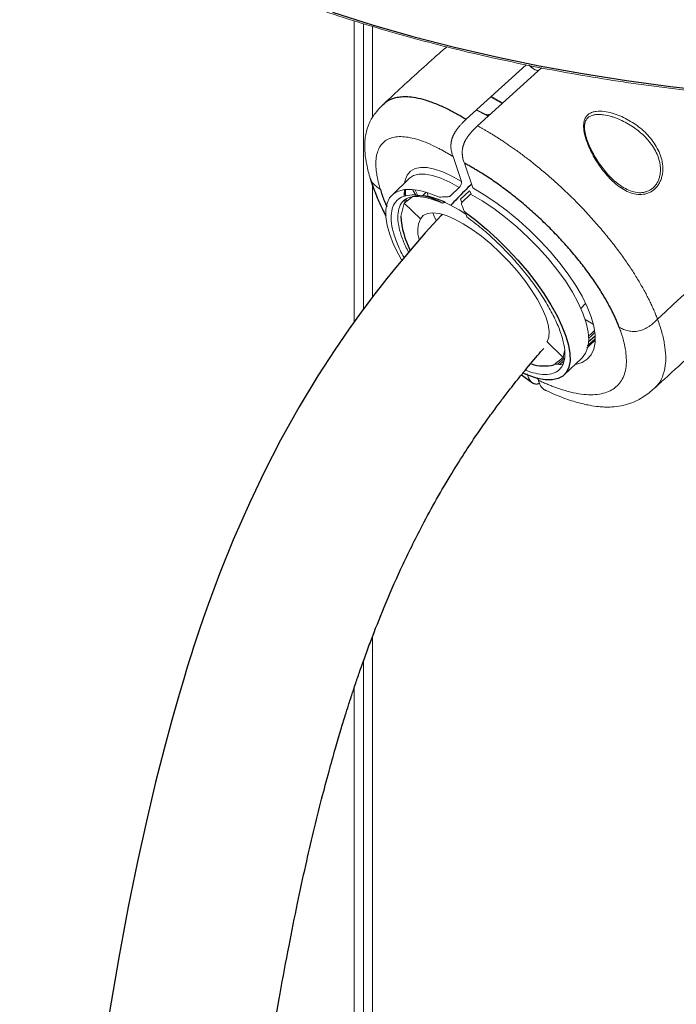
# Paper-space layout '_Isometric' of a CAD drawing. Header units: millimetres. Extents: x -1342 to 1339, y -551 to 2740.
# Tile 76 of 90: x 627 to 764, y 1094 to 1299. Entities that reach past the tile are written whole.
import ezdxf

# ---------------------------------------------------------------- set-up
doc = ezdxf.new("R2010")
doc.units = ezdxf.units.MM

psp = doc.layouts.new('_Isometric')

# ---------------------------------------------------------------- linework, layer by layer
at = {"color": 144, "linetype": 'Continuous', "lineweight": 18}
for p, q in [((697.22, 1236.4), (697.22, 1299.24)), ((699.17, 1298.63), (699.17, 1239.08)), ((701, 1298.06), (701, 1278.97)), ((720.59, 1278.66), (733.13, 1290.03)), ((736.33, 1289.41), (722.96, 1277.29)), ((725.71, 1283.3), (728.09, 1281.95)), ((722.71, 1280.57), (724.74, 1279.53)), ((724.84, 1279.59), (722.74, 1280.61)), ((725.08, 1279.21), (724.99, 1279.48)), ((719.6, 1265.69), (717.84, 1270.87)), ((721.97, 1264.33), (720.2, 1269.5)), ((701, 1265.02), (701, 1241.52)), ((708.77, 1266.34), (705.1, 1262.83)), ((710.05, 1262.8), (709.48, 1263.87)), ((709.94, 1263.84), (710.48, 1262.78)), ((711.49, 1262.7), (712.26, 1263.44)), ((712.48, 1263.37), (712.57, 1262.61)), ((719.15, 1264.4), (717.32, 1262.65)), ((721.27, 1263.73), (719.43, 1261.96)), ((721.6, 1263.12), (721.27, 1263.73)), ((707.63, 1261.14), (706.95, 1258.35)), ((707.63, 1261.14), (709.44, 1262.54)), ((711.02, 1257.85), (707.63, 1261.14)), ((707.72, 1261.93), (707.81, 1261.28)), ((719.43, 1261.96), (719.69, 1261.29)), ((720.36, 1259.29), (720.7, 1258.3)), ((745.48, 1240.12), (745.59, 1240.06)), ((747.13, 1235.89), (745.43, 1236.87)), ((737.48, 1232.2), (737.43, 1232.13)), ((737.48, 1232.2), (740.87, 1228.92)), ((740.87, 1228.92), (741.14, 1230.27)), ((740.87, 1228.92), (738.9, 1227.38)), ((741, 1228.22), (740.14, 1227.43)), ((735.66, 1224.17), (735.53, 1224.54)), ((701, 1170.53), (701, 853.16)), ((699.17, 1165.61), (699.17, 852.72)), ((697.22, 850.98), (697.22, 1159.99))]:
    psp.add_line(p, q, dxfattribs=at)
at = {"color": 7, "linetype": 'Continuous', "lineweight": 25}
for p, q in [((721.52, 1263.04), (719.69, 1261.29)), ((708.14, 1261.54), (708.07, 1262.01)), ((744.54, 1239.16), (745.53, 1240.17)), ((746.12, 1232.23), (747.43, 1233.4)), ((741.06, 1225.26), (744.73, 1228.78)), ((732.14, 1225.3), (734.42, 1223.62))]:
    psp.add_line(p, q, dxfattribs=at)
at = {"color": 7, "linetype": 'Continuous', "lineweight": 25, "flags": 128}
for points in [[(692.64, 1301.03), (700.97, 1298.42), (709.47, 1295.99), (718.13, 1293.75), (726.92, 1291.7), (735.85, 1289.85), (744.89, 1288.2), (754.04, 1286.75), (763.27, 1285.5), (772.58, 1284.46), (781.96, 1283.62), (791.38, 1282.99), (800.84, 1282.58), (810.31, 1282.37), (819.8, 1282.37), (829.28, 1282.58), (838.73, 1282.99), (848.15, 1283.62)], [(715.52, 1258.75), (715.34, 1258.56), (712.05, 1254.93), (708.87, 1251.28), (705.89, 1247.71), (704.01, 1245.38), (702.56, 1243.54), (701.53, 1242.21), (700.47, 1240.82), (698.63, 1238.35), (696.17, 1234.93), (693.15, 1230.53), (689.63, 1225.1), (685.72, 1218.62), (681.81, 1211.63), (678.38, 1204.96), (675.38, 1198.64), (671.94, 1190.81), (669.08, 1183.69), (666.71, 1177.3), (665.69, 1174.4), (664.84, 1171.93), (664.21, 1170.06), (663.88, 1169.04), (663.66, 1168.37), (663.59, 1168.16), (663.3, 1167.24), (662.88, 1165.93), (662.34, 1164.2), (661.67, 1162.03), (660.49, 1158.06), (659.09, 1153.12), (657.49, 1147.17), (655.72, 1140.17), (653.81, 1132.07), (651.96, 1123.64), (650.03, 1114.17), (648.04, 1103.59), (646.02, 1091.84)], [(720.36, 1259.29), (722.59, 1257.62), (724.83, 1255.75), (727.06, 1253.73), (729.23, 1251.57), (731.31, 1249.32), (733.29, 1246.99), (735.12, 1244.62), (736.79, 1242.25), (738.28, 1239.91), (739.55, 1237.63), (740.59, 1235.44), (741.4, 1233.37), (741.95, 1231.46), (742.24, 1229.72), (742.27, 1228.19), (742.03, 1226.89), (741.53, 1225.83), (740.78, 1225.02), (739.78, 1224.49), (738.55, 1224.23), (737.11, 1224.25), (735.47, 1224.55), (733.67, 1225.13), (732.42, 1225.65)]]:
    psp.add_lwpolyline(points, dxfattribs=at)
at = {"color": 144, "linetype": 'Continuous', "lineweight": 18, "flags": 128}
for points in [[(728.22, 1282.06), (728.17, 1282.09), (725.84, 1283.42)], [(725.44, 1279.66), (725.41, 1279.67), (725.38, 1279.68), (725.36, 1279.68), (725.34, 1279.68), (725.33, 1279.67)], [(707.68, 1265.3), (707.82, 1265.96), (708.27, 1267.03), (708.96, 1267.84), (709.9, 1268.37), (711.06, 1268.62), (712.42, 1268.59), (713.99, 1268.28), (715.72, 1267.68), (717.6, 1266.82), (719.6, 1265.69)], [(719.15, 1264.4), (717.15, 1265.53), (715.28, 1266.38), (713.57, 1266.95), (712.04, 1267.23), (710.71, 1267.21), (709.6, 1266.9), (708.77, 1266.34)], [(714.83, 1262.49), (712.81, 1263.26), (710.94, 1263.78), (709.24, 1264.02), (707.73, 1263.98), (706.45, 1263.67), (705.4, 1263.09), (704.6, 1262.24), (704.07, 1261.14), (703.8, 1259.81), (703.8, 1258.26), (704.08, 1256.51), (704.63, 1254.6), (705.44, 1252.54), (706.5, 1250.36), (707.09, 1249.29)], [(707.7, 1263.98), (707.65, 1262.85), (707.66, 1262.64)], [(744.73, 1228.78), (744.78, 1228.83), (745.53, 1229.84), (746, 1231.1), (746.17, 1232.58), (746.06, 1234.27), (745.65, 1236.15), (744.96, 1238.18), (743.99, 1240.33), (742.76, 1242.58), (741.29, 1244.89), (739.6, 1247.23), (737.71, 1249.57), (735.65, 1251.86), (733.45, 1254.08), (731.14, 1256.2), (728.76, 1258.18), (726.34, 1260), (723.91, 1261.63), (721.52, 1263.04)], [(721.97, 1264.33), (724.35, 1262.92), (726.77, 1261.3), (729.19, 1259.5), (731.57, 1257.54), (733.89, 1255.44), (736.11, 1253.24), (738.2, 1250.96), (740.14, 1248.63), (741.9, 1246.29), (743.45, 1243.97), (744.77, 1241.69), (745.86, 1239.49), (746.68, 1237.4), (747.24, 1235.44), (747.52, 1233.65), (747.51, 1232.04), (747.23, 1230.64), (746.68, 1229.47), (745.85, 1228.53), (744.77, 1227.86), (743.44, 1227.44), (743.31, 1227.42)], [(709.44, 1262.54), (710.62, 1262.72), (712, 1262.64), (713.57, 1262.29), (715.29, 1261.69), (717.16, 1260.83), (719.13, 1259.73), (720.51, 1258.86)], [(715.17, 1261.49), (715.25, 1261.36), (715.35, 1261.27), (715.47, 1261.21), (715.6, 1261.18), (715.74, 1261.19), (715.89, 1261.24), (716.03, 1261.32), (716.17, 1261.44)], [(719.64, 1260.86), (719.79, 1260.46), (719.94, 1260.05), (720.08, 1259.64)], [(711.02, 1257.85), (711.63, 1258.55), (712.51, 1258.98), (713.62, 1259.11), (714.95, 1258.97), (716.47, 1258.54), (718.14, 1257.83), (719.94, 1256.86), (721.83, 1255.66), (723.77, 1254.23), (725.71, 1252.62), (727.63, 1250.86), (729.48, 1248.97), (731.22, 1247.01), (732.82, 1245), (734.24, 1243), (735.46, 1241.04), (736.46, 1239.16), (737.2, 1237.39), (737.68, 1235.79), (737.89, 1234.37), (737.82, 1233.16), (737.48, 1232.2)], [(713.59, 1259.11), (713.8, 1258.59), (714.29, 1257.53)], [(746.15, 1233.41), (746.52, 1233.74), (747.41, 1234.54)], [(747.47, 1234.11), (746.75, 1233.47), (746.17, 1232.95)], [(739.69, 1227.5), (740.92, 1228.64), (741.05, 1228.75)], [(739.07, 1227.51), (739.23, 1227.49), (740.68, 1227.4)], [(740.26, 1227.41), (740.13, 1227.43), (739.17, 1227.59)]]:
    psp.add_lwpolyline(points, dxfattribs=at)
at = {"color": 144, "linetype": 'Continuous', "lineweight": 18}
for centre, radius, start, end in [((1094.28, 881.38), 487.62, 124.7322, 133.19), ((718.39, 1215.65), 46.88, 91.9477, 93.8156), ((716.58, 1255.35), 6.1, 155.7437, 196.5796), ((735.87, 1224.02), 0.186, 130.6408, 199.6331)]:
    psp.add_arc(centre, radius, start, end, dxfattribs=at)
at = {"color": 7, "linetype": 'Continuous', "lineweight": 25}
for centre, radius, start, end in [((724.87, 1279.44), 0.158, 68.6975, 141.8743), ((724.14, 1259.32), 17.21, 183.206, 207.3148), ((736.86, 1235.74), 8.61, 251.9344, 283.7292)]:
    psp.add_arc(centre, radius, start, end, dxfattribs=at)
at = {"color": 144, "linetype": 'Continuous', "lineweight": 18}
for points, knots in [([(640.2, 1323.79), (641.3, 1323.15), (644.51, 1321.32), (649.98, 1318.4), (656.68, 1315.05), (663.59, 1311.85), (670.68, 1308.79), (677.96, 1305.88), (685.42, 1303.12), (693.04, 1300.52), (700.81, 1298.08), (708.73, 1295.8), (716.79, 1293.69), (724.97, 1291.74), (733.26, 1289.97), (741.66, 1288.36), (750.16, 1286.93), (758.73, 1285.68), (767.38, 1284.61), (776.09, 1283.71), (784.85, 1283), (793.64, 1282.46), (802.47, 1282.11), (811.31, 1281.94), (820.15, 1281.96), (828.99, 1282.16), (837.81, 1282.53), (846.6, 1283.1), (855.35, 1283.84), (864.05, 1284.76), (872.69, 1285.86), (881.25, 1287.14), (889.73, 1288.6), (898.12, 1290.22), (906.4, 1292.03), (914.56, 1294), (922.6, 1296.14), (930.49, 1298.44), (938.25, 1300.91), (945.84, 1303.53), (953.27, 1306.31), (960.52, 1309.25), (967.59, 1312.33), (974.46, 1315.55), (981.13, 1318.92), (986.25, 1321.69), (989.13, 1323.34), (989.91, 1323.79)], [0, 0, 0, 0, 0.011995, 0.03478, 0.057565, 0.080349, 0.103132, 0.125915, 0.148697, 0.171478, 0.194259, 0.217038, 0.239817, 0.262595, 0.285373, 0.308149, 0.330926, 0.353701, 0.376477, 0.399251, 0.422026, 0.4448, 0.467575, 0.490349, 0.513123, 0.535897, 0.558671, 0.581445, 0.60422, 0.626994, 0.649769, 0.672545, 0.695321, 0.718097, 0.740875, 0.763652, 0.786431, 0.80921, 0.83199, 0.854772, 0.877554, 0.900336, 0.92312, 0.945905, 0.968691, 0.991477, 1, 1, 1, 1]), ([(716.52, 1293.79), (716.14, 1293.46), (713.01, 1290.75), (708.65, 1286.79), (704.69, 1283.1), (703.44, 1281.93)], [0, 0, 0, 0, 0.086949, 0.710249, 1, 1, 1, 1]), ([(733.74, 1289.98), (734.28, 1289.5), (734.85, 1289), (735.61, 1288.81), (735.65, 1288.8)], [0, 0, 0, 0, 0.9421253, 1, 1, 1, 1]), ([(735.62, 1288.77), (735.61, 1288.77), (735.09, 1288.91), (734.46, 1289.28), (733.97, 1289.76), (733.84, 1289.89)], [0, 0, 0, 0, 0.01132, 0.74127, 1, 1, 1, 1]), ([(703.43, 1281.93), (702.7, 1281.2), (701.41, 1279.9), (700.25, 1277.81), (699.73, 1276.15), (699.49, 1274.86), (699.37, 1273.37), (699.44, 1271.48), (699.77, 1269.11), (700.28, 1267.27), (700.55, 1266.28)], [0, 0, 0, 0, 0.159648, 0.286241, 0.381911, 0.462454, 0.563905, 0.687262, 0.832323, 1, 1, 1, 1]), ([(725.44, 1279.66), (725.35, 1279.57), (725.23, 1279.51), (724.97, 1279.47), (724.84, 1279.48), (724.74, 1279.53)], [0, 0, 0, 0, 0.5, 0.5, 1, 1, 1, 1]), ([(725.33, 1279.67), (725.31, 1279.66), (725.27, 1279.62), (725.18, 1279.58), (725.09, 1279.56), (725.01, 1279.56), (724.95, 1279.57), (724.93, 1279.58), (724.93, 1279.59)], [0, 0, 0, 0, 0.166838, 0.348975, 0.533984, 0.717985, 0.898562, 1, 1, 1, 1]), ([(751.07, 1279.95), (751.61, 1279.79), (752.15, 1279.6), (753.19, 1279.17), (753.7, 1278.92), (755.19, 1278.12), (756.12, 1277.5), (757.41, 1276.43), (757.83, 1276.05), (758.63, 1275.24), (759, 1274.82), (759.68, 1273.93), (760, 1273.46), (760.57, 1272.48), (760.82, 1271.97), (761.23, 1270.92), (761.39, 1270.38), (761.55, 1269.55), (761.59, 1269.26), (761.64, 1268.7), (761.65, 1268.42), (761.63, 1267.59), (761.54, 1267.02), (761.32, 1266.23), (761.23, 1265.98), (761, 1265.48), (760.87, 1265.24), (760.59, 1264.79), (760.43, 1264.59), (760.07, 1264.2), (759.88, 1264.02), (759.47, 1263.7), (759.26, 1263.57), (758.81, 1263.33), (758.57, 1263.23), (757.85, 1263.01), (757.34, 1262.94), (756.32, 1262.96), (755.81, 1263.04), (754.79, 1263.34), (754.3, 1263.54), (753.35, 1264.04), (752.9, 1264.33), (752, 1264.99), (751.57, 1265.35), (750.76, 1266.11), (750.37, 1266.52), (749.63, 1267.36), (749.27, 1267.81), (748.59, 1268.71), (748.28, 1269.17), (747.68, 1270.1), (747.39, 1270.57), (746.86, 1271.54), (746.61, 1272.04), (746.16, 1273.03), (745.95, 1273.53), (745.59, 1274.53), (745.44, 1275.04), (745.2, 1276.06), (745.12, 1276.58), (745.1, 1277.34), (745.11, 1277.6), (745.17, 1278.1), (745.22, 1278.34), (745.35, 1278.69), (745.4, 1278.81), (745.51, 1279.04), (745.58, 1279.14), (745.73, 1279.35), (745.82, 1279.44), (746, 1279.62), (746.11, 1279.71), (746.43, 1279.93), (746.68, 1280.05), (747.19, 1280.22), (747.46, 1280.28), (748.29, 1280.38), (748.85, 1280.36), (749.97, 1280.22), (750.52, 1280.1), (751.07, 1279.95)], [0, 0, 0, 0, 0.03125, 0.03125, 0.0625, 0.0625, 0.125, 0.125, 0.15625, 0.15625, 0.1875, 0.1875, 0.21875, 0.21875, 0.25, 0.25, 0.28125, 0.28125, 0.296875, 0.296875, 0.3125, 0.3125, 0.34375, 0.34375, 0.359375, 0.359375, 0.375, 0.375, 0.390625, 0.390625, 0.40625, 0.40625, 0.421875, 0.421875, 0.4375, 0.4375, 0.46875, 0.46875, 0.5, 0.5, 0.53125, 0.53125, 0.5625, 0.5625, 0.59375, 0.59375, 0.625, 0.625, 0.65625, 0.65625, 0.6875, 0.6875, 0.71875, 0.71875, 0.75, 0.75, 0.78125, 0.78125, 0.8125, 0.8125, 0.84375, 0.84375, 0.859375, 0.859375, 0.875, 0.875, 0.882812, 0.882812, 0.890625, 0.890625, 0.898437, 0.898437, 0.90625, 0.90625, 0.921875, 0.921875, 0.9375, 0.9375, 0.96875, 0.96875, 1, 1, 1, 1]), ([(750.84, 1279.26), (750.32, 1279.41), (749.79, 1279.53), (748.99, 1279.64), (748.73, 1279.67), (748.19, 1279.69), (747.92, 1279.68), (747.39, 1279.62), (747.14, 1279.57), (746.65, 1279.41), (746.41, 1279.29), (746.01, 1279.01), (745.83, 1278.83), (745.57, 1278.43), (745.47, 1278.21), (745.34, 1277.76), (745.3, 1277.53), (745.27, 1277.06), (745.28, 1276.82), (745.34, 1276.11), (745.44, 1275.63), (745.7, 1274.68), (745.86, 1274.21), (746.23, 1273.28), (746.44, 1272.82), (746.89, 1271.9), (747.14, 1271.44), (747.66, 1270.55), (747.94, 1270.1), (748.52, 1269.24), (748.83, 1268.81), (749.48, 1267.97), (749.82, 1267.56), (750.89, 1266.37), (751.66, 1265.64), (752.95, 1264.7), (753.38, 1264.42), (754.29, 1263.94), (754.76, 1263.74), (755.73, 1263.44), (756.21, 1263.36), (756.95, 1263.33), (757.2, 1263.34), (757.67, 1263.41), (757.91, 1263.46), (758.37, 1263.6), (758.59, 1263.69), (759.02, 1263.91), (759.22, 1264.04), (759.61, 1264.35), (759.79, 1264.52), (760.12, 1264.89), (760.26, 1265.09), (760.53, 1265.52), (760.64, 1265.75), (760.84, 1266.22), (760.92, 1266.47), (761.04, 1266.97), (761.09, 1267.23), (761.14, 1267.75), (761.15, 1268.02), (761.14, 1268.54), (761.12, 1268.81), (761.05, 1269.33), (761.01, 1269.6), (760.82, 1270.38), (760.65, 1270.88), (760.22, 1271.86), (759.97, 1272.34), (759.4, 1273.24), (759.09, 1273.67), (758.41, 1274.49), (758.05, 1274.88), (757.28, 1275.63), (756.88, 1275.98), (755.63, 1276.97), (754.74, 1277.55), (753.33, 1278.3), (752.84, 1278.53), (752.1, 1278.83), (751.85, 1278.93), (751.35, 1279.11), (751.1, 1279.19), (750.84, 1279.26)], [0, 0, 0, 0, 0.03125, 0.03125, 0.046875, 0.046875, 0.0625, 0.0625, 0.078125, 0.078125, 0.09375, 0.09375, 0.109375, 0.109375, 0.125, 0.125, 0.140625, 0.140625, 0.15625, 0.15625, 0.1875, 0.1875, 0.21875, 0.21875, 0.25, 0.25, 0.28125, 0.28125, 0.3125, 0.3125, 0.34375, 0.34375, 0.375, 0.375, 0.4375, 0.4375, 0.46875, 0.46875, 0.5, 0.5, 0.53125, 0.53125, 0.546875, 0.546875, 0.5625, 0.5625, 0.578125, 0.578125, 0.59375, 0.59375, 0.609375, 0.609375, 0.625, 0.625, 0.640625, 0.640625, 0.65625, 0.65625, 0.671875, 0.671875, 0.6875, 0.6875, 0.703125, 0.703125, 0.71875, 0.71875, 0.75, 0.75, 0.78125, 0.78125, 0.8125, 0.8125, 0.84375, 0.84375, 0.875, 0.875, 0.9375, 0.9375, 0.96875, 0.96875, 0.984375, 0.984375, 1, 1, 1, 1]), ([(718.77, 1276.71), (718.82, 1276.78), (718.92, 1276.91), (719.09, 1277.11), (719.26, 1277.32), (719.45, 1277.53), (719.71, 1277.81), (720.09, 1278.19), (720.41, 1278.49), (720.59, 1278.66)], [0, 0, 0, 0, 0.088199, 0.182279, 0.282137, 0.387604, 0.498463, 0.708633, 1, 1, 1, 1]), ([(722.96, 1277.29), (722.78, 1277.12), (722.46, 1276.82), (722.04, 1276.4), (721.7, 1276.03), (721.4, 1275.69), (721.22, 1275.46), (721.14, 1275.35)], [0, 0, 0, 0, 0.29022, 0.499614, 0.682177, 0.84923, 1, 1, 1, 1]), ([(722.96, 1277.29), (723.12, 1277.21), (723.45, 1277.03), (723.96, 1276.74), (724.5, 1276.43), (725.08, 1276.09), (725.7, 1275.72), (726.34, 1275.33), (727.02, 1274.9), (727.73, 1274.45), (728.48, 1273.95), (729.26, 1273.43), (730.07, 1272.87), (730.92, 1272.27), (731.8, 1271.63), (732.71, 1270.95), (734.53, 1269.56), (737.1, 1267.46), (740.21, 1264.69), (742.85, 1262.16), (744.82, 1260.14), (746.29, 1258.56), (747.41, 1257.31), (748.49, 1256.07), (749.52, 1254.84), (750.51, 1253.63), (751.46, 1252.42), (752.36, 1251.23), (753.22, 1250.05), (754.03, 1248.9), (754.8, 1247.76), (755.53, 1246.65), (756.21, 1245.56), (756.85, 1244.49), (757.45, 1243.45), (758.01, 1242.43), (758.52, 1241.44), (759, 1240.48), (759.44, 1239.54), (759.85, 1238.63), (760.22, 1237.75), (760.44, 1237.18), (760.54, 1236.89)], [0, 0, 0, 0, 0.010491, 0.021667, 0.033528, 0.046073, 0.059304, 0.073219, 0.087819, 0.103103, 0.119072, 0.135726, 0.153065, 0.171088, 0.189797, 0.209189, 0.229267, 0.306615, 0.375185, 0.434974, 0.485981, 0.51411, 0.541874, 0.569272, 0.596305, 0.622973, 0.649276, 0.675213, 0.700785, 0.725992, 0.750833, 0.77531, 0.799421, 0.823167, 0.846548, 0.869565, 0.892216, 0.914502, 0.936424, 0.957981, 0.979173, 1, 1, 1, 1]), ([(717.81, 1275.11), (717.84, 1275.15), (717.88, 1275.26), (717.95, 1275.41), (718.03, 1275.56), (718.11, 1275.71), (718.17, 1275.81), (718.2, 1275.86)], [0, 0, 0, 0, 0.193258, 0.389634, 0.589405, 0.792802, 1, 1, 1, 1]), ([(718.2, 1275.86), (718.23, 1275.92), (718.3, 1276.03), (718.4, 1276.2), (718.52, 1276.37), (718.64, 1276.54), (718.73, 1276.66), (718.77, 1276.71)], [0, 0, 0, 0, 0.187441, 0.381134, 0.581141, 0.787457, 1, 1, 1, 1]), ([(721.14, 1275.35), (721.09, 1275.29), (721.01, 1275.18), (720.89, 1275), (720.77, 1274.83), (720.66, 1274.66), (720.6, 1274.55), (720.56, 1274.5)], [0, 0, 0, 0, 0.212524, 0.418829, 0.618836, 0.812539, 1, 1, 1, 1]), ([(717.84, 1270.87), (717.71, 1270.95), (717.46, 1271.1), (717.1, 1271.32), (716.73, 1271.54), (716.37, 1271.75), (716.01, 1271.96), (715.65, 1272.16), (715.29, 1272.35), (714.94, 1272.54), (714.01, 1273.02), (712.54, 1273.7), (710.64, 1274.41), (708.89, 1274.87), (707.29, 1275.08), (705.88, 1275.03), (704.65, 1274.73), (703.62, 1274.18), (702.81, 1273.39), (702.21, 1272.36), (701.84, 1271.09), (701.69, 1269.61), (701.76, 1268.3), (701.89, 1267.3), (701.99, 1266.68), (702.12, 1266.04), (702.27, 1265.38), (702.45, 1264.7), (702.59, 1264.23), (702.66, 1264)], [0, 0, 0, 0, 0.010754, 0.021506, 0.032257, 0.043011, 0.05377, 0.064538, 0.075316, 0.086108, 0.096916, 0.161333, 0.225782, 0.290399, 0.355036, 0.419373, 0.483721, 0.548297, 0.613155, 0.67732, 0.741787, 0.806517, 0.871021, 0.892572, 0.914071, 0.935541, 0.957005, 0.978484, 1, 1, 1, 1]), ([(717.4, 1272.85), (717.4, 1272.91), (717.39, 1273.02), (717.4, 1273.19), (717.4, 1273.37), (717.42, 1273.54), (717.43, 1273.66), (717.44, 1273.71)], [0, 0, 0, 0, 0.207462, 0.411316, 0.611407, 0.807643, 1, 1, 1, 1]), ([(717.44, 1273.71), (717.44, 1273.78), (717.46, 1273.9), (717.5, 1274.09), (717.54, 1274.28), (717.57, 1274.41), (717.59, 1274.48)], [0, 0, 0, 0, 0.254882, 0.506288, 0.754511, 1, 1, 1, 1]), ([(717.59, 1274.48), (717.61, 1274.53), (717.64, 1274.63), (717.69, 1274.79), (717.75, 1274.95), (717.79, 1275.05), (717.81, 1275.11)], [0, 0, 0, 0, 0.249239, 0.498602, 0.748661, 1, 1, 1, 1]), ([(720.18, 1273.74), (720.16, 1273.69), (720.12, 1273.58), (720.06, 1273.42), (720, 1273.27), (719.97, 1273.16), (719.96, 1273.11)], [0, 0, 0, 0, 0.25134, 0.501399, 0.750762, 1, 1, 1, 1]), ([(720.56, 1274.5), (720.53, 1274.43), (720.45, 1274.31), (720.35, 1274.12), (720.26, 1273.93), (720.21, 1273.8), (720.18, 1273.74)], [0, 0, 0, 0, 0.258406, 0.510931, 0.75796, 1, 1, 1, 1]), ([(717.84, 1270.87), (717.78, 1271.03), (717.68, 1271.34), (717.56, 1271.77), (717.48, 1272.15), (717.42, 1272.5), (717.41, 1272.73), (717.4, 1272.85)], [0, 0, 0, 0, 0.270366, 0.499597, 0.675124, 0.842248, 1, 1, 1, 1]), ([(719.8, 1272.35), (719.79, 1272.29), (719.78, 1272.17), (719.77, 1272), (719.76, 1271.83), (719.76, 1271.66), (719.76, 1271.54), (719.77, 1271.48)], [0, 0, 0, 0, 0.192344, 0.388574, 0.588666, 0.792527, 1, 1, 1, 1]), ([(719.77, 1271.48), (719.77, 1271.43), (719.78, 1271.31), (719.79, 1271.14), (719.81, 1270.96), (719.84, 1270.79), (719.88, 1270.61), (719.94, 1270.35), (720.04, 1269.97), (720.14, 1269.67), (720.2, 1269.5)], [0, 0, 0, 0, 0.077383, 0.157187, 0.239317, 0.323658, 0.410082, 0.498454, 0.728547, 1, 1, 1, 1]), ([(719.96, 1273.11), (719.94, 1273.06), (719.92, 1272.96), (719.88, 1272.8), (719.85, 1272.65), (719.82, 1272.5), (719.81, 1272.4), (719.8, 1272.35)], [0, 0, 0, 0, 0.196194, 0.39407, 0.59388, 0.795814, 1, 1, 1, 1]), ([(702.66, 1264), (702.12, 1264.39), (701.32, 1264.98), (700.67, 1265.82), (700.6, 1266.2), (700.59, 1266.29)], [0, 0, 0, 0, 0.613333, 0.915424, 1, 1, 1, 1]), ([(719.22, 1264.49), (719.28, 1264.58), (719.33, 1264.67), (719.43, 1264.87), (719.47, 1264.98), (719.58, 1265.29), (719.62, 1265.48), (719.61, 1265.62)], [0, 0, 0, 0, 0.25, 0.25, 0.5, 0.5, 1, 1, 1, 1]), ([(707.62, 1249.78), (707.53, 1249.94), (706.84, 1251.11), (705.99, 1253.15), (705.12, 1255.8), (704.83, 1258.1), (705.04, 1260.02), (705.79, 1261.49), (707.02, 1262.47), (708.72, 1262.93), (710.72, 1262.86), (712.89, 1262.38), (714.41, 1261.79), (715.17, 1261.49)], [0, 0, 0, 0, 0.015621, 0.117371, 0.219122, 0.320871, 0.422621, 0.524385, 0.626149, 0.72793, 0.829711, 0.914855, 1, 1, 1, 1]), ([(708.2, 1262.12), (707.85, 1261.88), (707.09, 1261.37), (706.45, 1260.01), (706.23, 1258.18), (706.53, 1255.97), (707.27, 1253.52), (708.13, 1251.73), (708.54, 1250.88)], [0, 0, 0, 0, 0.142484, 0.317041, 0.491572, 0.666103, 0.840635, 1, 1, 1, 1]), ([(707.47, 1261.58), (707.49, 1261.62), (707.7, 1261.89), (708.22, 1262.18), (709.13, 1262.47), (710.26, 1262.56), (711.6, 1262.44), (713.12, 1262.07), (714.41, 1261.66), (715.23, 1261.29), (715.45, 1261.19)], [0, 0, 0, 0, 0.025164, 0.197174, 0.342726, 0.497694, 0.648336, 0.796706, 0.945164, 1, 1, 1, 1]), ([(716.17, 1261.44), (715.44, 1261.72), (713.99, 1262.28), (712.33, 1262.69), (711.51, 1262.69), (711.24, 1262.69)], [0, 0, 0, 0, 0.402574, 0.805148, 1, 1, 1, 1]), ([(716.8, 1262.5), (716.89, 1262.5), (716.98, 1262.51), (717.11, 1262.55), (717.16, 1262.56), (717.25, 1262.6), (717.29, 1262.62), (717.32, 1262.65)], [0, 0, 0, 0, 0.5, 0.5, 0.75, 0.75, 1, 1, 1, 1]), ([(719.69, 1261.29), (719.65, 1261.26), (719.64, 1261.22), (719.61, 1261.14), (719.61, 1261.11), (719.6, 1261), (719.62, 1260.92), (719.64, 1260.86)], [0, 0, 0, 0, 0.25, 0.25, 0.5, 0.5, 1, 1, 1, 1]), ([(720.7, 1258.3), (721.75, 1257.5), (723.8, 1255.96), (726.86, 1253.2), (729.77, 1250.27), (732.49, 1247.15), (734.96, 1243.96), (737.08, 1240.77), (738.83, 1237.68), (740.12, 1234.78), (740.95, 1232.15), (741.27, 1229.87), (741.08, 1227.99), (740.39, 1226.58), (739.21, 1225.66), (737.58, 1225.28), (735.65, 1225.44), (734.07, 1225.82), (733.15, 1226.21), (732.96, 1226.3)], [0, 0, 0, 0, 0.065146, 0.12724, 0.189333, 0.251432, 0.31353, 0.37563, 0.43773, 0.499802, 0.561874, 0.623946, 0.686018, 0.748083, 0.810148, 0.87221, 0.934271, 0.985988, 1, 1, 1, 1]), ([(760.54, 1236.89), (760.27, 1236.63), (760, 1236.37), (759.42, 1235.87), (759.1, 1235.62), (758.44, 1235.17), (758.09, 1234.97), (757.38, 1234.65), (757.01, 1234.53), (756.28, 1234.37), (755.91, 1234.34), (755.18, 1234.35), (754.81, 1234.4), (754.11, 1234.56), (753.78, 1234.67), (753.15, 1234.91), (752.85, 1235.05), (752.56, 1235.19)], [0, 0, 0, 0, 0.125, 0.125, 0.25, 0.25, 0.375, 0.375, 0.5, 0.5, 0.625, 0.625, 0.75, 0.75, 0.875, 0.875, 1, 1, 1, 1]), ([(760.54, 1236.89), (760.87, 1235.97), (761.51, 1234.11), (762.06, 1231.57), (762.3, 1229.25), (762.21, 1226.94), (761.62, 1224.8), (760.81, 1223.27), (760.06, 1222.7), (759.88, 1222.56)], [0, 0, 0, 0, 0.14464, 0.288127, 0.430463, 0.571651, 0.758062, 0.942447, 1, 1, 1, 1]), ([(735.66, 1224.17), (735.81, 1224.1), (736.1, 1223.96), (736.53, 1223.76), (736.97, 1223.57), (737.4, 1223.38), (737.82, 1223.2), (738.25, 1223.03), (738.67, 1222.87), (739.09, 1222.71), (740.18, 1222.31), (741.9, 1221.78), (744.12, 1221.3), (746.16, 1221.1), (748, 1221.16), (749.62, 1221.49), (751.01, 1222.09), (752.16, 1222.95), (753.05, 1224.06), (753.67, 1225.4), (754.01, 1226.97), (754.07, 1228.76), (753.9, 1230.3), (753.68, 1231.46), (753.52, 1232.17), (753.32, 1232.9), (753.1, 1233.65), (752.85, 1234.41), (752.65, 1234.93), (752.56, 1235.19)], [0, 0, 0, 0, 0.010893, 0.021781, 0.032665, 0.043549, 0.054437, 0.065332, 0.076236, 0.087154, 0.098087, 0.162666, 0.227216, 0.291551, 0.355913, 0.420263, 0.484624, 0.549073, 0.613706, 0.677863, 0.742109, 0.806653, 0.871236, 0.892737, 0.914189, 0.935617, 0.957045, 0.978498, 1, 1, 1, 1]), ([(745.79, 1230.91), (746.26, 1231.34), (746.84, 1231.88), (747.42, 1232.4), (747.54, 1232.5)], [0, 0, 0, 0, 0.802141, 1, 1, 1, 1]), ([(747.51, 1232.74), (747.35, 1232.59), (746.81, 1232.12), (746.28, 1231.63), (745.91, 1231.29)], [0, 0, 0, 0, 0.310699, 1, 1, 1, 1]), ([(745.94, 1231.36), (746.31, 1231.71), (746.83, 1232.19), (747.36, 1232.66), (747.51, 1232.79)], [0, 0, 0, 0, 0.717765, 1, 1, 1, 1]), ([(759.94, 1222.5), (760.62, 1223.14), (763.28, 1225.62), (765.96, 1228.02), (767.95, 1229.8)], [0, 0, 0, 0, 0.255943, 1, 1, 1, 1]), ([(734.07, 1223.93), (734.05, 1223.96), (733.99, 1224.03), (733.91, 1224.14), (733.84, 1224.26), (733.76, 1224.38), (733.69, 1224.52), (733.59, 1224.74), (733.45, 1225.07), (733.35, 1225.37), (733.29, 1225.53)], [0, 0, 0, 0, 0.077496, 0.157397, 0.239611, 0.324027, 0.410519, 0.498959, 0.728366, 1, 1, 1, 1]), ([(734.52, 1223.55), (734.49, 1223.57), (734.42, 1223.61), (734.33, 1223.67), (734.24, 1223.75), (734.16, 1223.84), (734.1, 1223.9), (734.07, 1223.93)], [0, 0, 0, 0, 0.1926056, 0.3889593, 0.5890424, 0.7927706, 1, 1, 1, 1]), ([(735.43, 1224.64), (735.44, 1224.61), (735.5, 1224.47), (735.6, 1224.21), (735.67, 1224.04), (735.7, 1223.95)], [0, 0, 0, 0, 0.109356, 0.552525, 1, 1, 1, 1]), ([(735.66, 1224.17), (735.71, 1224), (735.82, 1223.71), (735.97, 1223.32), (736.12, 1223.02), (736.27, 1222.77), (736.38, 1222.63), (736.44, 1222.56)], [0, 0, 0, 0, 0.270827, 0.499597, 0.675072, 0.842185, 1, 1, 1, 1]), ([(734.97, 1223.38), (734.94, 1223.39), (734.88, 1223.4), (734.78, 1223.43), (734.69, 1223.46), (734.61, 1223.5), (734.55, 1223.53), (734.52, 1223.55)], [0, 0, 0, 0, 0.19641, 0.394407, 0.594227, 0.79605, 1, 1, 1, 1]), ([(735.4, 1223.37), (735.36, 1223.37), (735.29, 1223.36), (735.18, 1223.36), (735.08, 1223.37), (735.01, 1223.38), (734.97, 1223.38)], [0, 0, 0, 0, 0.251312, 0.50138, 0.750761, 1, 1, 1, 1]), ([(735.97, 1223.52), (735.92, 1223.5), (735.82, 1223.47), (735.67, 1223.43), (735.54, 1223.39), (735.45, 1223.38), (735.4, 1223.37)], [0, 0, 0, 0, 0.258327, 0.51086, 0.757932, 1, 1, 1, 1]), ([(736.44, 1222.56), (736.47, 1222.53), (736.52, 1222.47), (736.61, 1222.39), (736.7, 1222.31), (736.79, 1222.24), (736.85, 1222.2), (736.89, 1222.18)], [0, 0, 0, 0, 0.207219, 0.410942, 0.611024, 0.807383, 1, 1, 1, 1]), ([(736.89, 1222.18), (736.92, 1222.16), (736.99, 1222.12), (737.1, 1222.08), (737.22, 1222.04), (737.3, 1222.02), (737.34, 1222.02)], [0, 0, 0, 0, 0.254612, 0.505937, 0.754259, 1, 1, 1, 1]), ([(736.99, 1222.14), (738.18, 1221.6), (740.51, 1220.54), (743.61, 1219.53), (746.18, 1218.92), (748.05, 1218.65), (749.56, 1218.54), (751.15, 1218.55), (753.09, 1218.79), (755.33, 1219.44), (757.75, 1220.64), (759.18, 1221.86), (759.94, 1222.51)], [0, 0, 0, 0, 0.135633, 0.26326, 0.371142, 0.458232, 0.510111, 0.575858, 0.657794, 0.755817, 0.869728, 1, 1, 1, 1])]:
    psp.add_open_spline(points, degree=3, knots=knots, dxfattribs=at)
at = {"color": 7, "linetype": 'Continuous', "lineweight": 25}
for points, knots in [([(703.43, 1281.93), (703.44, 1281.94), (703.59, 1282.1), (703.93, 1282.35), (704.45, 1282.68), (705.1, 1282.99), (705.93, 1283.25), (707.03, 1283.42), (708.4, 1283.43), (710.06, 1283.23), (712.11, 1282.73), (714.38, 1281.91), (716.69, 1280.86), (718.73, 1279.78), (720.02, 1279.01), (720.59, 1278.66)], [0, 0, 0, 0, 0.003798, 0.053703, 0.104308, 0.155613, 0.225298, 0.304755, 0.393983, 0.492981, 0.601746, 0.726384, 0.834309, 0.925516, 1, 1, 1, 1]), ([(702.93, 1281.38), (702.97, 1281.43), (703.12, 1281.64), (703.3, 1281.81), (703.43, 1281.93)], [0, 0, 0, 0, 0.264337, 1, 1, 1, 1]), ([(752.56, 1235.19), (752.5, 1235.33), (752.4, 1235.6), (752.23, 1236.01), (752.06, 1236.43), (751.88, 1236.84), (751.69, 1237.26), (751.49, 1237.69), (751.29, 1238.11), (751.08, 1238.54), (750.86, 1238.98), (750.63, 1239.41), (750.05, 1240.51), (749.02, 1242.29), (747.4, 1244.79), (745.6, 1247.31), (743.62, 1249.83), (741.49, 1252.32), (739.22, 1254.78), (736.84, 1257.15), (734.37, 1259.44), (731.83, 1261.62), (729.25, 1263.67), (726.64, 1265.57), (724.65, 1266.89), (723.27, 1267.75), (722.49, 1268.21), (721.72, 1268.66), (720.96, 1269.09), (720.45, 1269.37), (720.2, 1269.5)], [0, 0, 0, 0, 0.01174, 0.023467, 0.035183, 0.046893, 0.0586, 0.070308, 0.08202, 0.09374, 0.105471, 0.117217, 0.128982, 0.193472, 0.258216, 0.322669, 0.386848, 0.451692, 0.516282, 0.580616, 0.644967, 0.709589, 0.77422, 0.838655, 0.903087, 0.922526, 0.941922, 0.961288, 0.980642, 1, 1, 1, 1]), ([(700.55, 1266.28), (700.92, 1265.21), (701.61, 1263.17), (702.75, 1260.53), (703.55, 1258.99), (703.79, 1258.53)], [0, 0, 0, 0, 0.436435, 0.832184, 1, 1, 1, 1]), ([(721.69, 1265.12), (720.71, 1264.15), (719.23, 1262.69), (717.8, 1261.16), (717.32, 1260.65)], [0, 0, 0, 0, 0.669698, 1, 1, 1, 1]), ([(702.66, 1264), (702.9, 1263.24), (703.27, 1262.09), (703.82, 1260.83), (704.01, 1260.39)], [0, 0, 0, 0, 0.65434, 1, 1, 1, 1]), ([(707.98, 1262.62), (707.97, 1262.72), (707.88, 1263.25), (707.91, 1263.66), (707.93, 1263.99)], [0, 0, 0, 0, 0.191443, 1, 1, 1, 1]), ([(293.9, -11.39), (292.02, -14.79), (288.33, -21.45), (283.68, -31.63), (279.74, -41.6), (276.48, -51.35), (273.49, -62), (270.93, -73.46), (268.94, -85.57), (267.65, -96.98), (266.91, -107.63), (266.62, -117.5), (266.67, -127.02), (267, -136.05), (267.57, -144.48), (268.23, -151.71), (268.89, -157.55), (269.47, -162.1), (269.95, -165.49), (270.33, -168.05), (270.64, -170.09), (270.98, -172.18), (271.42, -174.89), (272.05, -178.48), (272.91, -183.06), (274.03, -188.66), (275.43, -195.14), (277.07, -202.12), (278.89, -209.26), (280.83, -216.39), (283.52, -225.68), (287.12, -237.09), (291.82, -250.57), (296.91, -263.95), (302.29, -277.03), (307.76, -289.44), (313.1, -300.86), (318.18, -311.16), (322.91, -320.34), (327.25, -328.44), (330.49, -334.3), (332.84, -338.48), (334.58, -341.52), (336.68, -345.16), (339.23, -349.49), (342.25, -354.53), (345.65, -360.08), (349.26, -365.84), (352.91, -371.53), (356.55, -377.08), (360.17, -382.48), (365.5, -390.26), (372.52, -400.16), (381.22, -411.85), (389.63, -422.65), (397.15, -431.88), (403.67, -439.6), (409.12, -445.87), (414.06, -451.38), (418.48, -456.21), (422.37, -460.36), (425.74, -463.89), (428.9, -467.13), (432.3, -470.57), (436.38, -474.61), (441.31, -479.37), (447.11, -484.79), (453.75, -490.77), (461.55, -497.5), (470.53, -504.82), (480.77, -512.6), (491.93, -520.38), (502.58, -527.07), (512.46, -532.63), (521.12, -537), (529.58, -540.76), (537.52, -543.81), (544.87, -546.19), (551.62, -547.98), (557.78, -549.26), (563.35, -550.12), (568.35, -550.62), (573.01, -550.86), (577.74, -550.87), (582.88, -550.59), (588.47, -549.92), (594.33, -548.75), (599.63, -547.23), (604.05, -545.63), (607.78, -544.05), (611.69, -542.13), (616.27, -539.55), (620.99, -536.42), (625.48, -532.95), (629.29, -529.63), (632.7, -526.35), (635.9, -522.96), (638.78, -519.63), (641.42, -516.34), (643.89, -513.04), (646.46, -509.36), (649.12, -505.26), (651.84, -500.73), (654.63, -495.71), (657.33, -490.44), (659.64, -485.54), (661.49, -481.39), (662.86, -478.15), (663.92, -475.55), (664.69, -473.6), (665.29, -472.07), (666, -470.23), (667, -467.53), (668.31, -463.88), (670.54, -457.34), (673.46, -447.98), (676.42, -437.17), (678.88, -427.26), (680.93, -418.2), (682.97, -408.41), (684.96, -397.86), (686.9, -386.49), (688.77, -374.28), (690.37, -362.62), (691.73, -351.63), (692.87, -341.51), (693.91, -331.39), (694.82, -321.75), (695.54, -313.43), (696.1, -306.43), (696.53, -300.7), (696.88, -295.73), (697.17, -291.55), (697.39, -288.18), (697.56, -285.54), (697.68, -283.53), (697.78, -281.97), (697.85, -280.71), (697.92, -279.6), (697.98, -278.52), (698.05, -277.36), (698.18, -275.15), (698.37, -271.62), (698.63, -266.71), (698.91, -261.13), (699.2, -254.91), (699.5, -247.89), (699.81, -239.96), (700.11, -231.11), (700.4, -221.29), (700.67, -210.56), (700.92, -198.75), (701.12, -185.94), (701.28, -172.11), (701.36, -157.59), (701.38, -142.42), (701.33, -126.61), (701.19, -109.82), (700.97, -92.02), (700.66, -73.2), (700.25, -53.74), (699.75, -33.66), (699.16, -12.99), (698.46, 8.65), (697.66, 31.26), (696.8, 53.48), (695.91, 75.19), (694.99, 96.21), (694.02, 117.6), (692.99, 139.17), (691.93, 160.77), (690.35, 192.18), (688.18, 233.38), (685.49, 282.81), (682.85, 330.52), (680.32, 376.39), (677.84, 421.86), (675.47, 466.84), (673.23, 510.97), (671.18, 554.16), (669.33, 596.34), (667.7, 637.69), (666.4, 675.9), (665.41, 710.98), (664.69, 742.98), (664.19, 774.24), (663.92, 804.73), (663.89, 834.41), (664.11, 863.25), (664.59, 890.48), (665.3, 916.12), (666.23, 940.19), (667.4, 963.46), (668.82, 985.92), (670.5, 1007.54), (672.22, 1025.94), (673.86, 1041.26), (675.34, 1053.61), (676.89, 1065.37), (678.48, 1076.38), (680.08, 1086.51), (681.76, 1096.3), (683.5, 1105.67), (685.29, 1114.59), (687, 1122.51), (688.68, 1129.76), (690.3, 1136.31), (691.84, 1142.14), (693.19, 1146.97), (694.33, 1150.87), (695.25, 1153.86), (695.92, 1155.99), (696.29, 1157.14), (696.45, 1157.64), (696.54, 1157.93), (696.74, 1158.54), (697.09, 1159.58), (697.65, 1161.26), (698.45, 1163.59), (699.49, 1166.52), (701.13, 1170.97), (703.54, 1177.06), (706.97, 1184.93), (710.53, 1192.22), (714.02, 1198.69), (717.06, 1203.91), (720.01, 1208.63), (722.64, 1212.59), (724.85, 1215.76), (726.62, 1218.18), (727.91, 1219.92), (728.93, 1221.25), (729.9, 1222.5), (731.09, 1224.01), (732.98, 1226.35), (734.91, 1228.67), (736.35, 1230.31), (736.79, 1230.8)], [0, 0, 0, 0, 0.004123, 0.008074, 0.011864, 0.015499, 0.018986, 0.023625, 0.027987, 0.032071, 0.035877, 0.0394, 0.042636, 0.046075, 0.0491, 0.051703, 0.053882, 0.055408, 0.056638, 0.057569, 0.058198, 0.058858, 0.059842, 0.061152, 0.062789, 0.06486, 0.067299, 0.069937, 0.072584, 0.075242, 0.077908, 0.083019, 0.088155, 0.093312, 0.09848, 0.103414, 0.107951, 0.112086, 0.115814, 0.119093, 0.121995, 0.12304, 0.124264, 0.125773, 0.127567, 0.12969, 0.132101, 0.134581, 0.137011, 0.139391, 0.141721, 0.144, 0.149541, 0.154756, 0.159645, 0.16421, 0.167496, 0.170451, 0.173082, 0.175395, 0.177431, 0.179152, 0.180598, 0.182254, 0.184295, 0.186719, 0.189545, 0.192741, 0.19622, 0.200482, 0.20504, 0.209861, 0.214908, 0.218383, 0.221921, 0.225254, 0.228307, 0.231099, 0.233645, 0.235962, 0.238058, 0.239942, 0.241623, 0.243368, 0.245338, 0.247537, 0.249909, 0.252372, 0.254034, 0.255581, 0.257358, 0.259406, 0.262104, 0.264477, 0.266612, 0.268591, 0.270603, 0.272688, 0.27434, 0.276154, 0.278143, 0.280315, 0.282678, 0.285245, 0.288023, 0.290666, 0.292556, 0.294141, 0.295407, 0.296345, 0.296967, 0.297626, 0.299025, 0.30087, 0.302875, 0.308389, 0.314113, 0.317981, 0.322127, 0.326581, 0.331356, 0.336467, 0.341928, 0.347755, 0.352059, 0.356554, 0.36117, 0.365445, 0.369278, 0.372119, 0.374629, 0.376801, 0.378625, 0.380098, 0.381214, 0.382085, 0.382718, 0.383264, 0.383722, 0.384174, 0.38468, 0.385241, 0.387066, 0.389312, 0.391678, 0.394391, 0.397457, 0.400884, 0.404762, 0.409032, 0.413705, 0.41879, 0.424297, 0.430237, 0.436619, 0.442971, 0.449724, 0.456886, 0.464464, 0.472467, 0.480899, 0.489249, 0.497991, 0.507127, 0.516661, 0.526593, 0.535175, 0.544033, 0.553043, 0.562064, 0.57109, 0.580117, 0.601363, 0.622513, 0.641603, 0.660516, 0.679206, 0.697632, 0.715755, 0.733222, 0.750326, 0.767035, 0.783319, 0.796437, 0.80923, 0.821685, 0.833788, 0.845527, 0.856891, 0.867869, 0.877584, 0.886961, 0.895992, 0.904672, 0.912996, 0.920961, 0.925841, 0.930572, 0.935097, 0.939273, 0.943111, 0.946629, 0.950385, 0.953743, 0.956728, 0.95936, 0.96195, 0.964141, 0.965959, 0.967424, 0.968552, 0.969355, 0.96984, 0.969866, 0.969927, 0.970166, 0.970561, 0.971109, 0.972075, 0.97322, 0.974452, 0.977168, 0.980211, 0.983581, 0.98577, 0.988012, 0.989997, 0.991696, 0.993106, 0.994153, 0.994937, 0.995453, 0.995969, 0.996671, 0.997561, 0.999273, 1, 1, 1, 1])]:
    psp.add_open_spline(points, degree=3, knots=knots, dxfattribs=at)
at = {"color": 144, "linetype": 'Continuous', "lineweight": 18}
for points in [[(719.6, 1265.69), (719.61, 1265.67), (719.61, 1265.64), (719.61, 1265.62)], [(719.22, 1264.49), (719.2, 1264.46), (719.18, 1264.43), (719.15, 1264.4)], [(721.52, 1263.04), (721.54, 1263.06), (721.57, 1263.09), (721.6, 1263.12)], [(714.83, 1262.49), (714.95, 1262.43), (715.1, 1262.41), (715.27, 1262.42)], [(720.08, 1259.64), (720.13, 1259.51), (720.23, 1259.39), (720.36, 1259.29)]]:
    psp.add_open_spline(points, degree=3, dxfattribs=at)

doc.saveas('drawing.dxf')
